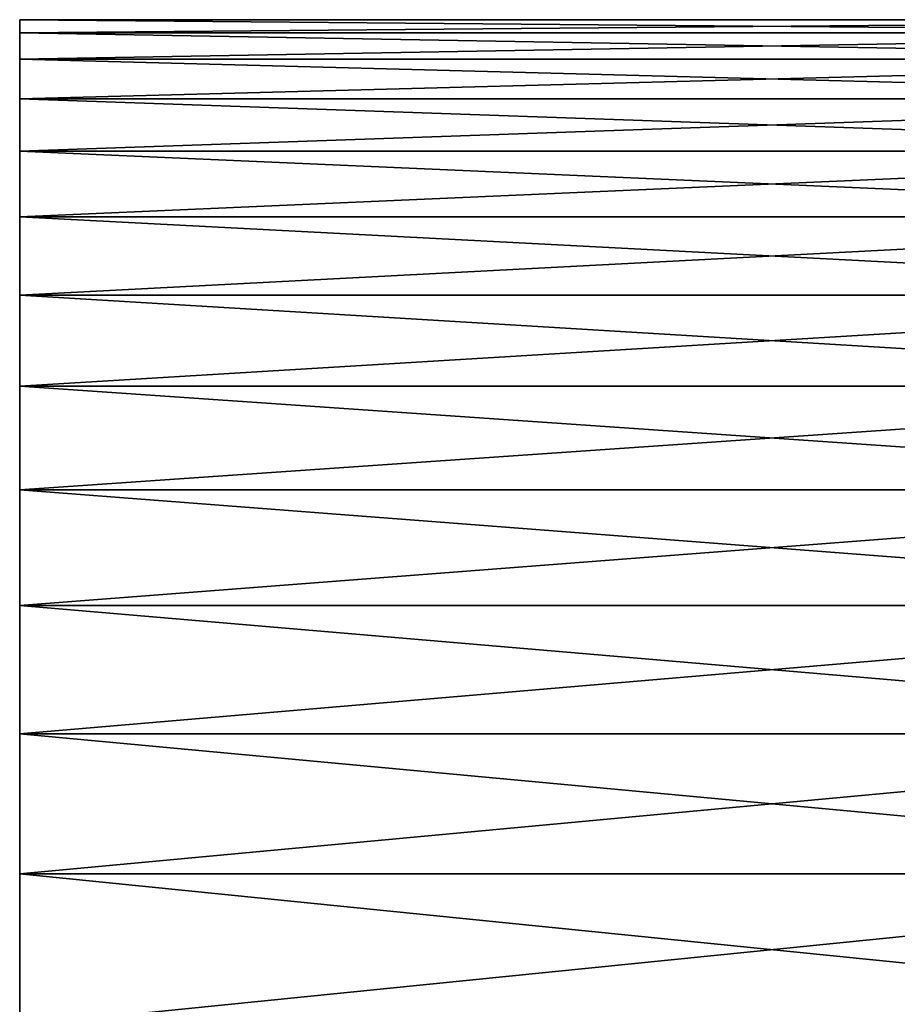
# Model space of a CAD drawing. Header units: metres. Extents: x -46 to 104, y -30 to 30.
# Tile 97 of 256: x -45.5 to -42, y 26.07 to 29.99. Entities that reach past the tile are written whole.
import ezdxf

# ---------------------------------------------------------------- set-up
doc = ezdxf.new("R2010")
doc.units = ezdxf.units.M
doc.layers.add('solid_26_000_502_XXX', color=7, linetype='CONTINUOUS')

msp = doc.modelspace()

# ---------------------------------------------------------------- linework, layer by layer
at = {"layer": 'solid_26_000_502_XXX'}
for points in [[(-39.5, 29.99342, 612.628296), (-45.5, 29.993418, 612.628296), (-45.5, 29.940802, 613.883728)], [(-39.5, 29.940802, 613.883728), (-39.5, 29.99342, 612.628296), (-45.5, 29.940802, 613.883728)], [(-39.5, 29.99342, 611.371704), (-45.5, 29.993418, 611.371704), (-45.5, 29.993418, 612.628296)], [(-39.5, 29.99342, 612.628296), (-39.5, 29.99342, 611.371704), (-45.5, 29.993418, 612.628296)], [(-39.5, 29.99342, 611.371704), (-39.5, 29.940802, 610.116272), (-45.5, 29.993418, 611.371704)], [(-39.5, 29.99342, 0.628272), (-45.5, 29.993418, 0.628287), (-45.5, 29.940802, 1.883709)], [(-39.5, 29.940802, 1.883713), (-39.5, 29.99342, 0.628272), (-45.5, 29.940802, 1.883709)], [(-39.5, 29.99342, -0.628272), (-45.5, 29.993418, -0.628287), (-45.5, 29.993418, 0.628287)], [(-39.5, 29.99342, 0.628272), (-39.5, 29.99342, -0.628272), (-45.5, 29.993418, 0.628287)], [(-39.5, 29.99342, -0.628272), (-39.5, 29.940802, -1.883713), (-45.5, 29.993418, -0.628287)], [(-45.5, 29.940802, 610.116272), (-45.5, 29.940802, 613.883728), (-45.5, 29.993418, 612.628296)], [(-45.5, 29.940802, 610.116272), (-45.5, 29.993418, 612.628296), (-45.5, 29.993418, 611.371704)], [(-39.5, 29.940802, 610.116272), (-45.5, 29.940802, 610.116272), (-45.5, 29.993418, 611.371704)], [(-45.5, 29.940802, -1.883709), (-45.5, 29.940802, 1.883709), (-45.5, 29.993418, 0.628287)], [(-45.5, 29.940802, -1.883709), (-45.5, 29.993418, 0.628287), (-45.5, 29.993418, -0.628287)], [(-39.5, 29.940802, -1.883713), (-45.5, 29.940802, -1.883709), (-45.5, 29.993418, -0.628287)], [(-45.5, 29.835653, 608.864136), (-45.5, 29.835653, 615.135864), (-45.5, 29.940802, 613.883728)], [(-39.5, 29.940802, 613.883728), (-45.5, 29.940802, 613.883728), (-45.5, 29.835653, 615.135864)], [(-39.5, 29.835657, 615.135864), (-39.5, 29.940802, 613.883728), (-45.5, 29.835653, 615.135864)], [(-45.5, 29.835653, 608.864136), (-45.5, 29.940802, 613.883728), (-45.5, 29.940802, 610.116272)], [(-39.5, 29.835657, 608.864136), (-45.5, 29.835653, 608.864136), (-45.5, 29.940802, 610.116272)], [(-39.5, 29.940802, 610.116272), (-39.5, 29.835657, 608.864136), (-45.5, 29.940802, 610.116272)], [(-45.5, 29.835653, -3.135863), (-45.5, 29.835653, 3.135863), (-45.5, 29.940802, 1.883709)], [(-39.5, 29.940802, 1.883713), (-45.5, 29.940802, 1.883709), (-45.5, 29.835653, 3.135863)], [(-39.5, 29.835657, 3.13585), (-39.5, 29.940802, 1.883713), (-45.5, 29.835653, 3.135863)], [(-45.5, 29.835653, -3.135863), (-45.5, 29.940802, 1.883709), (-45.5, 29.940802, -1.883709)], [(-39.5, 29.835657, -3.13585), (-45.5, 29.835653, -3.135863), (-45.5, 29.940802, -1.883709)], [(-39.5, 29.940802, -1.883713), (-39.5, 29.835657, -3.13585), (-45.5, 29.940802, -1.883709)], [(-39.5, 29.835657, 615.135864), (-45.5, 29.835653, 615.135864), (-45.5, 29.678169, 616.382507)], [(-39.5, 29.678171, 616.382507), (-39.5, 29.835657, 615.135864), (-45.5, 29.678169, 616.382507)], [(-39.5, 29.835657, 608.864136), (-39.5, 29.678171, 607.617493), (-45.5, 29.835653, 608.864136)], [(-39.5, 29.835657, 3.13585), (-45.5, 29.835653, 3.135863), (-45.5, 29.678169, 4.382491)], [(-39.5, 29.678171, 4.382485), (-39.5, 29.835657, 3.13585), (-45.5, 29.678169, 4.382491)], [(-39.5, 29.835657, -3.13585), (-39.5, 29.678171, -4.382485), (-45.5, 29.835653, -3.135863)], [(-45.5, 29.678169, 607.617493), (-45.5, 29.678169, 616.382507), (-45.5, 29.835653, 615.135864)], [(-45.5, 29.678169, 607.617493), (-45.5, 29.835653, 615.135864), (-45.5, 29.835653, 608.864136)], [(-39.5, 29.678171, 607.617493), (-45.5, 29.678169, 607.617493), (-45.5, 29.835653, 608.864136)], [(-45.5, 29.678169, -4.382491), (-45.5, 29.678169, 4.382491), (-45.5, 29.835653, 3.135863)], [(-45.5, 29.678169, -4.382491), (-45.5, 29.835653, 3.135863), (-45.5, 29.835653, -3.135863)], [(-39.5, 29.678171, -4.382485), (-45.5, 29.678169, -4.382491), (-45.5, 29.835653, -3.135863)], [(-39.5, 29.678171, 616.382507), (-45.5, 29.678169, 616.382507), (-45.5, 29.468615, 617.62146)], [(-39.5, 29.468618, 617.62146), (-39.5, 29.678171, 616.382507), (-45.5, 29.468615, 617.62146)], [(-39.5, 29.678171, 607.617493), (-39.5, 29.468618, 606.37854), (-45.5, 29.678169, 607.617493)], [(-39.5, 29.678171, 4.382485), (-45.5, 29.678169, 4.382491), (-45.5, 29.468615, 5.621434)], [(-39.5, 29.468618, 5.621433), (-39.5, 29.678171, 4.382485), (-45.5, 29.468615, 5.621434)], [(-39.5, 29.678171, -4.382485), (-39.5, 29.468618, -5.621433), (-45.5, 29.678169, -4.382491)], [(-45.5, 29.468615, 606.37854), (-45.5, 29.468615, 617.62146), (-45.5, 29.678169, 616.382507)], [(-45.5, 29.468615, 606.37854), (-45.5, 29.678169, 616.382507), (-45.5, 29.678169, 607.617493)], [(-39.5, 29.468618, 606.37854), (-45.5, 29.468615, 606.37854), (-45.5, 29.678169, 607.617493)], [(-45.5, 29.468615, -5.621434), (-45.5, 29.468615, 5.621434), (-45.5, 29.678169, 4.382491)], [(-45.5, 29.468615, -5.621434), (-45.5, 29.678169, 4.382491), (-45.5, 29.678169, -4.382491)], [(-39.5, 29.468618, -5.621433), (-45.5, 29.468615, -5.621434), (-45.5, 29.678169, -4.382491)], [(-39.5, 29.468618, 617.62146), (-45.5, 29.468615, 617.62146), (-45.5, 29.207365, 618.850525)], [(-39.5, 29.207369, 618.850525), (-39.5, 29.468618, 617.62146), (-45.5, 29.207365, 618.850525)], [(-39.5, 29.468618, 606.37854), (-39.5, 29.207369, 605.149475), (-45.5, 29.468615, 606.37854)], [(-39.5, 29.468618, 5.621433), (-45.5, 29.468615, 5.621434), (-45.5, 29.207365, 6.850532)], [(-39.5, 29.207369, 6.850519), (-39.5, 29.468618, 5.621433), (-45.5, 29.207365, 6.850532)], [(-39.5, 29.468618, -5.621433), (-39.5, 29.207369, -6.850519), (-45.5, 29.468615, -5.621434)], [(-45.5, 29.207365, 605.149475), (-45.5, 29.207365, 618.850525), (-45.5, 29.468615, 617.62146)], [(-45.5, 29.207365, 605.149475), (-45.5, 29.468615, 617.62146), (-45.5, 29.468615, 606.37854)], [(-39.5, 29.207369, 605.149475), (-45.5, 29.207365, 605.149475), (-45.5, 29.468615, 606.37854)], [(-45.5, 29.207365, -6.850532), (-45.5, 29.207365, 6.850532), (-45.5, 29.468615, 5.621434)], [(-45.5, 29.207365, -6.850532), (-45.5, 29.468615, 5.621434), (-45.5, 29.468615, -5.621434)], [(-39.5, 29.207369, -6.850519), (-45.5, 29.207365, -6.850532), (-45.5, 29.468615, -5.621434)], [(-39.5, 29.207369, 618.850525), (-45.5, 29.207365, 618.850525), (-45.5, 28.894878, 620.067566)], [(-39.5, 28.89488, 620.067566), (-39.5, 29.207369, 618.850525), (-45.5, 28.894878, 620.067566)], [(-39.5, 29.207369, 605.149475), (-39.5, 28.89488, 603.932434), (-45.5, 29.207365, 605.149475)], [(-39.5, 29.207369, 6.850519), (-45.5, 29.207365, 6.850532), (-45.5, 28.894878, 8.067571)], [(-39.5, 28.89488, 8.067586), (-39.5, 29.207369, 6.850519), (-45.5, 28.894878, 8.067571)], [(-39.5, 29.207369, -6.850519), (-39.5, 28.89488, -8.067586), (-45.5, 29.207365, -6.850532)], [(-45.5, 28.894878, 603.932434), (-45.5, 28.894878, 620.067566), (-45.5, 29.207365, 618.850525)], [(-45.5, 28.894878, 603.932434), (-45.5, 29.207365, 618.850525), (-45.5, 29.207365, 605.149475)], [(-39.5, 28.89488, 603.932434), (-45.5, 28.894878, 603.932434), (-45.5, 29.207365, 605.149475)], [(-45.5, 28.894878, -8.067571), (-45.5, 28.894878, 8.067571), (-45.5, 29.207365, 6.850532)], [(-45.5, 28.894878, -8.067571), (-45.5, 29.207365, 6.850532), (-45.5, 29.207365, -6.850532)], [(-39.5, 28.89488, -8.067586), (-45.5, 28.894878, -8.067571), (-45.5, 29.207365, -6.850532)], [(-39.5, 28.89488, 620.067566), (-45.5, 28.894878, 620.067566), (-45.5, 28.531693, 621.270508)], [(-39.5, 28.531698, 621.270508), (-39.5, 28.89488, 620.067566), (-45.5, 28.531693, 621.270508)], [(-39.5, 28.89488, 603.932434), (-39.5, 28.531698, 602.729492), (-45.5, 28.894878, 603.932434)], [(-39.5, 28.89488, 8.067586), (-45.5, 28.894878, 8.067571), (-45.5, 28.531693, 9.270518)], [(-39.5, 28.531698, 9.2705), (-39.5, 28.89488, 8.067586), (-45.5, 28.531693, 9.270518)], [(-39.5, 28.89488, -8.067586), (-39.5, 28.531698, -9.2705), (-45.5, 28.894878, -8.067571)], [(-45.5, 28.531693, 602.729492), (-45.5, 28.531693, 621.270508), (-45.5, 28.894878, 620.067566)], [(-45.5, 28.531693, 602.729492), (-45.5, 28.894878, 620.067566), (-45.5, 28.894878, 603.932434)], [(-39.5, 28.531698, 602.729492), (-45.5, 28.531693, 602.729492), (-45.5, 28.894878, 603.932434)], [(-45.5, 28.531693, -9.270518), (-45.5, 28.531693, 9.270518), (-45.5, 28.894878, 8.067571)], [(-45.5, 28.531693, -9.270518), (-45.5, 28.894878, 8.067571), (-45.5, 28.894878, -8.067571)], [(-39.5, 28.531698, -9.2705), (-45.5, 28.531693, -9.270518), (-45.5, 28.894878, -8.067571)], [(-39.5, 28.531698, 621.270508), (-45.5, 28.531693, 621.270508), (-45.5, 28.118471, 622.457092)], [(-39.5, 28.118464, 622.457153), (-39.5, 28.531698, 621.270508), (-45.5, 28.118471, 622.457092)], [(-39.5, 28.531698, 602.729492), (-39.5, 28.118464, 601.542847), (-45.5, 28.531693, 602.729492)], [(-39.5, 28.531698, 9.2705), (-45.5, 28.531693, 9.270518), (-45.5, 28.118471, 10.457118)], [(-39.5, 28.118464, 10.457151), (-39.5, 28.531698, 9.2705), (-45.5, 28.118471, 10.457118)], [(-39.5, 28.531698, -9.2705), (-39.5, 28.118464, -10.457151), (-45.5, 28.531693, -9.270518)], [(-45.5, 28.118471, 601.542908), (-45.5, 28.118471, 622.457092), (-45.5, 28.531693, 621.270508)], [(-45.5, 28.118471, 601.542908), (-45.5, 28.531693, 621.270508), (-45.5, 28.531693, 602.729492)], [(-39.5, 28.118464, 601.542847), (-45.5, 28.118471, 601.542908), (-45.5, 28.531693, 602.729492)], [(-45.5, 28.118471, -10.457118), (-45.5, 28.118471, 10.457118), (-45.5, 28.531693, 9.270518)], [(-45.5, 28.118471, -10.457118), (-45.5, 28.531693, 9.270518), (-45.5, 28.531693, -9.270518)], [(-39.5, 28.118464, -10.457151), (-45.5, 28.118471, -10.457118), (-45.5, 28.531693, -9.270518)], [(-45.5, 27.655891, 600.374512), (-45.5, 27.655891, 623.625488), (-45.5, 28.118471, 622.457092)], [(-39.5, 28.118464, 622.457153), (-45.5, 28.118471, 622.457092), (-45.5, 27.655891, 623.625488)], [(-45.5, 27.655891, 600.374512), (-45.5, 28.118471, 622.457092), (-45.5, 28.118471, 601.542908)], [(-39.5, 27.655899, 600.374573), (-45.5, 27.655891, 600.374512), (-45.5, 28.118471, 601.542908)], [(-39.5, 28.118464, 601.542847), (-39.5, 27.655899, 600.374573), (-45.5, 28.118471, 601.542908)], [(-45.5, 27.655891, -11.625476), (-45.5, 27.655891, 11.625476), (-45.5, 28.118471, 10.457118)], [(-39.5, 28.118464, 10.457151), (-45.5, 28.118471, 10.457118), (-45.5, 27.655891, 11.625476)], [(-45.5, 27.655891, -11.625476), (-45.5, 28.118471, 10.457118), (-45.5, 28.118471, -10.457118)], [(-39.5, 27.655899, -11.625457), (-45.5, 27.655891, -11.625476), (-45.5, 28.118471, -10.457118)], [(-39.5, 28.118464, -10.457151), (-39.5, 27.655899, -11.625457), (-45.5, 28.118471, -10.457118)], [(-39.5, 27.655899, 623.625427), (-39.5, 28.118464, 622.457153), (-45.5, 27.655891, 623.625488)], [(-39.5, 27.655899, 11.625457), (-39.5, 28.118464, 10.457151), (-45.5, 27.655891, 11.625476)], [(-39.5, 27.655899, 623.625427), (-45.5, 27.655891, 623.625488), (-45.5, 27.144835, 624.773315)], [(-39.5, 27.144817, 624.773376), (-39.5, 27.655899, 623.625427), (-45.5, 27.144835, 624.773315)], [(-39.5, 27.655899, 600.374573), (-39.5, 27.144817, 599.226624), (-45.5, 27.655891, 600.374512)], [(-39.5, 27.655899, 11.625457), (-45.5, 27.655891, 11.625476), (-45.5, 27.144835, 12.773319)], [(-39.5, 27.144817, 12.773367), (-39.5, 27.655899, 11.625457), (-45.5, 27.144835, 12.773319)], [(-39.5, 27.655899, -11.625457), (-39.5, 27.144817, -12.773367), (-45.5, 27.655891, -11.625476)], [(-45.5, 27.144835, 599.226685), (-45.5, 27.144835, 624.773315), (-45.5, 27.655891, 623.625488)], [(-45.5, 27.144835, 599.226685), (-45.5, 27.655891, 623.625488), (-45.5, 27.655891, 600.374512)], [(-39.5, 27.144817, 599.226624), (-45.5, 27.144835, 599.226685), (-45.5, 27.655891, 600.374512)], [(-45.5, 27.144835, -12.773319), (-45.5, 27.144835, 12.773319), (-45.5, 27.655891, 11.625476)], [(-45.5, 27.144835, -12.773319), (-45.5, 27.655891, 11.625476), (-45.5, 27.655891, -11.625476)], [(-39.5, 27.144817, -12.773367), (-45.5, 27.144835, -12.773319), (-45.5, 27.655891, -11.625476)], [(-45.5, 26.586105, 598.101135), (-45.5, 26.586105, 625.898865), (-45.5, 27.144835, 624.773315)], [(-39.5, 27.144817, 624.773376), (-45.5, 27.144835, 624.773315), (-45.5, 26.586105, 625.898865)], [(-45.5, 26.586105, 598.101135), (-45.5, 27.144835, 624.773315), (-45.5, 27.144835, 599.226685)], [(-39.5, 26.586115, 598.101135), (-45.5, 26.586105, 598.101135), (-45.5, 27.144835, 599.226685)], [(-39.5, 27.144817, 599.226624), (-39.5, 26.586115, 598.101135), (-45.5, 27.144835, 599.226685)], [(-45.5, 26.586105, -13.898887), (-45.5, 26.586105, 13.898887), (-45.5, 27.144835, 12.773319)], [(-39.5, 27.144817, 12.773367), (-45.5, 27.144835, 12.773319), (-45.5, 26.586105, 13.898887)], [(-45.5, 26.586105, -13.898887), (-45.5, 27.144835, 12.773319), (-45.5, 27.144835, -12.773319)], [(-39.5, 26.586115, -13.898868), (-45.5, 26.586105, -13.898887), (-45.5, 27.144835, -12.773319)], [(-39.5, 27.144817, -12.773367), (-39.5, 26.586115, -13.898868), (-45.5, 27.144835, -12.773319)], [(-39.5, 26.586115, 625.898865), (-39.5, 27.144817, 624.773376), (-45.5, 26.586105, 625.898865)], [(-39.5, 26.586115, 13.898868), (-39.5, 27.144817, 12.773367), (-45.5, 26.586105, 13.898887)], [(-39.5, 26.586115, 625.898865), (-45.5, 26.586105, 625.898865), (-45.5, 25.980797, 626.999939)], [(-39.5, 25.980772, 627), (-39.5, 26.586115, 625.898865), (-45.5, 25.980797, 626.999939)], [(-39.5, 26.586115, 598.101135), (-39.5, 25.980772, 597), (-45.5, 26.586105, 598.101135)], [(-39.5, 26.586115, 13.898868), (-45.5, 26.586105, 13.898887), (-45.5, 25.980797, 14.999931)], [(-39.5, 25.980772, 14.999985), (-39.5, 26.586115, 13.898868), (-45.5, 25.980797, 14.999931)], [(-39.5, 26.586115, -13.898868), (-39.5, 25.980772, -14.999985), (-45.5, 26.586105, -13.898887)], [(-45.5, 25.980797, 597.000061), (-45.5, 25.980797, 626.999939), (-45.5, 26.586105, 625.898865)], [(-45.5, 25.980797, 597.000061), (-45.5, 26.586105, 625.898865), (-45.5, 26.586105, 598.101135)], [(-39.5, 25.980772, 597), (-45.5, 25.980797, 597.000061), (-45.5, 26.586105, 598.101135)], [(-45.5, 25.980797, -14.999931), (-45.5, 25.980797, 14.999931), (-45.5, 26.586105, 13.898887)], [(-45.5, 25.980797, -14.999931), (-45.5, 26.586105, 13.898887), (-45.5, 26.586105, -13.898887)], [(-39.5, 25.980772, -14.999985), (-45.5, 25.980797, -14.999931), (-45.5, 26.586105, -13.898887)]]:
    msp.add_3dface(points, dxfattribs=at)

doc.saveas('drawing.dxf')
